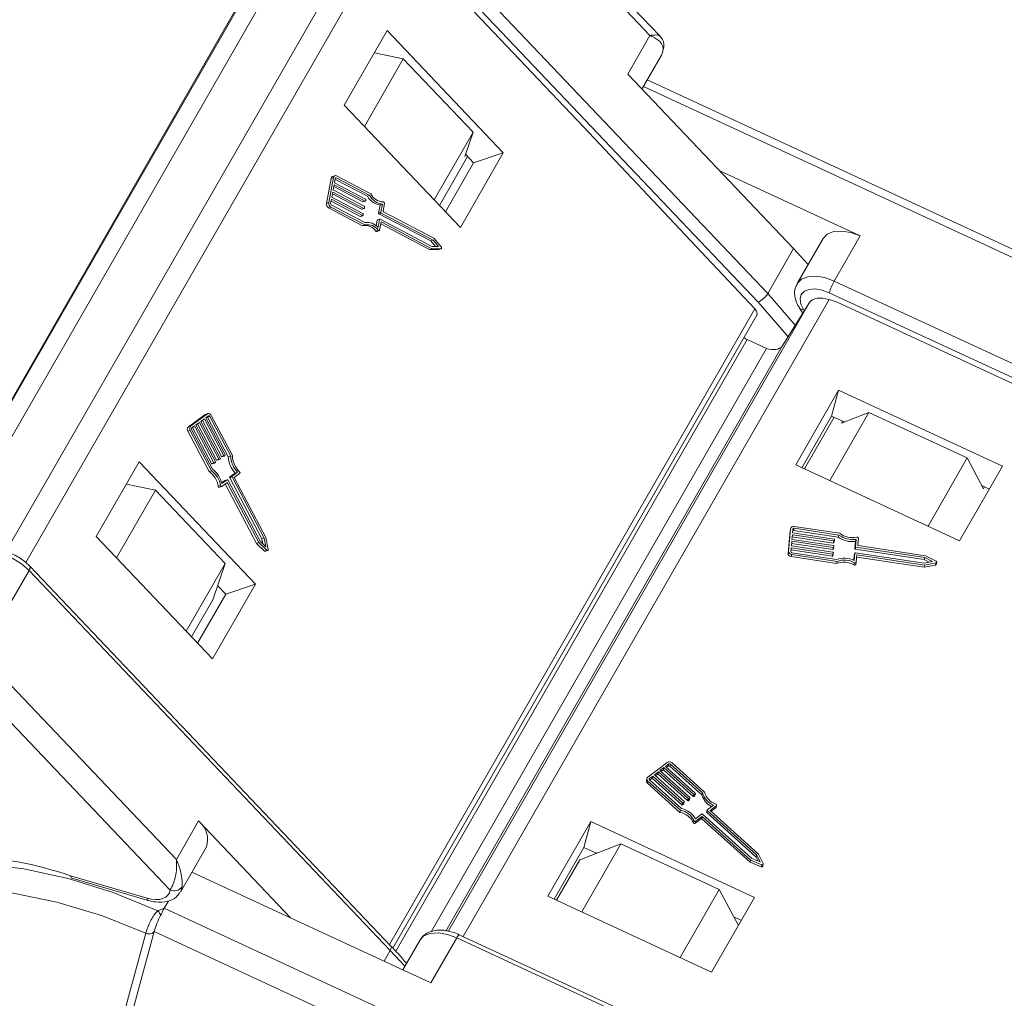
# Model space of a CAD drawing. Header units: millimetres. Extents: x 2628 to 3550, y -116 to 536.
# Tile 29 of 48: x 3162 to 3205, y 388 to 431. Entities that reach past the tile are written whole.
import ezdxf

# ---------------------------------------------------------------- set-up
doc = ezdxf.new("R2010")
doc.units = ezdxf.units.MM

msp = doc.modelspace()

# ---------------------------------------------------------------- linework, layer by layer
at = {"color": 7, "linetype": 'Continuous', "lineweight": 15}
for p, q in [((3158.184, 409.363), (3173.979, 436.855)), ((3158.197, 409.299), (3174.012, 436.827)), ((3189.317, 430.701), (3183.449, 436.876)), ((3189.746, 430.688), (3183.865, 436.877)), ((3178.61, 436.061), (3194.494, 419.347)), ((3160.986, 407.981), (3176.975, 435.811)), ((3194.07, 418.977), (3178.186, 435.691)), ((3174.081, 435.377), (3158.378, 408.045)), ((3177.958, 435.507), (3161.876, 407.517)), ((3178.221, 435.292), (3186.398, 426.688)), ((3177.758, 430.918), (3175.871, 427.633)), ((3182.869, 425.54), (3177.758, 430.918)), ((3188.341, 429.002), (3189.317, 430.701)), ((3178.47, 429.671), (3177.198, 429.944)), ((3176.761, 426.696), (3178.47, 429.671)), ((3181.536, 426.444), (3178.47, 429.671)), ((3188.964, 428.347), (3189.822, 429.841)), ((3188.341, 429.002), (3195.632, 421.329)), ((3212.409, 417.983), (3189.193, 428.745)), ((3211.646, 417.967), (3189.026, 428.454)), ((3175.871, 427.633), (3180.981, 422.255)), ((3179.827, 423.47), (3181.536, 426.444)), ((3181.173, 425.381), (3181.536, 426.444)), ((3193.925, 418.68), (3186.398, 426.688)), ((3180.059, 423.226), (3181.299, 425.384)), ((3180.981, 422.255), (3182.869, 425.54)), ((3181.222, 425.465), (3181.173, 425.381)), ((3181.207, 425.481), (3181.562, 425.107)), ((3181.562, 425.107), (3182.869, 425.54)), ((3181.562, 425.107), (3180.322, 422.949)), ((3198.56, 421.882), (3192.387, 424.744)), ((3175.296, 424.415), (3175.096, 423.317)), ((3175.401, 424.45), (3175.201, 423.352)), ((3175.401, 424.45), (3175.296, 424.415)), ((3175.466, 424.535), (3175.361, 424.501)), ((3175.476, 424.41), (3175.443, 424.227)), ((3176.892, 423.627), (3175.47, 424.374)), ((3175.522, 424.436), (3175.48, 424.422)), ((3176.997, 423.661), (3175.522, 424.436)), ((3177.037, 423.74), (3175.539, 424.527)), ((3175.426, 424.135), (3175.385, 423.907)), ((3175.385, 423.907), (3176.754, 423.188)), ((3176.691, 423.382), (3175.411, 424.054)), ((3176.795, 423.416), (3175.426, 424.135)), ((3175.443, 424.227), (3176.812, 423.508)), ((3175.31, 423.495), (3175.277, 423.312)), ((3176.575, 422.741), (3175.295, 423.413)), ((3176.679, 422.776), (3175.31, 423.495)), ((3175.368, 423.815), (3175.326, 423.586)), ((3175.326, 423.586), (3176.696, 422.867)), ((3176.633, 423.061), (3175.353, 423.733)), ((3176.737, 423.096), (3175.368, 423.815)), ((3176.795, 423.416), (3176.691, 423.382)), ((3176.703, 423.38), (3176.808, 423.415)), ((3176.827, 423.475), (3176.818, 423.429)), ((3176.997, 423.661), (3176.892, 423.627)), ((3175.201, 423.352), (3175.096, 423.317)), ((3175.289, 423.155), (3175.185, 423.12)), ((3175.185, 423.12), (3176.683, 422.334)), ((3175.289, 423.155), (3176.787, 422.368)), ((3175.306, 423.246), (3176.78, 422.472)), ((3176.737, 423.096), (3176.633, 423.061)), ((3176.645, 423.06), (3176.749, 423.095)), ((3176.769, 423.155), (3176.76, 423.109)), ((3177.386, 422.892), (3177.45, 423.245)), ((3177.554, 423.28), (3177.45, 423.245)), ((3177.49, 422.926), (3177.554, 423.28)), ((3177.582, 422.978), (3177.642, 423.309)), ((3176.679, 422.776), (3176.575, 422.741)), ((3176.587, 422.74), (3176.691, 422.775)), ((3176.71, 422.835), (3176.702, 422.789)), ((3177.284, 422.331), (3177.327, 422.571)), ((3177.432, 422.606), (3177.327, 422.571)), ((3177.443, 422.62), (3177.338, 422.586)), ((3177.368, 422.252), (3177.432, 422.606)), ((3177.49, 422.926), (3177.386, 422.892)), ((3177.505, 422.893), (3177.4, 422.859)), ((3179.676, 421.664), (3177.4, 422.859)), ((3177.455, 422.619), (3179.731, 421.424)), ((3179.78, 421.698), (3177.505, 422.893)), ((3179.812, 421.782), (3177.597, 422.945)), ((3176.787, 422.368), (3176.683, 422.334)), ((3177.369, 422.131), (3177.265, 422.096)), ((3177.304, 422.081), (3177.409, 422.115)), ((3177.431, 422.144), (3177.495, 422.498)), ((3177.48, 422.416), (3179.625, 421.29)), ((3177.495, 422.498), (3179.729, 421.324)), ((3179.78, 421.698), (3179.676, 421.664)), ((3180.022, 421.421), (3179.78, 421.698)), ((3180.141, 421.405), (3179.812, 421.782)), ((3196.926, 421.768), (3195.787, 419.786)), ((3198.56, 421.882), (3197.421, 419.9)), ((3179.729, 421.324), (3179.625, 421.29)), ((3179.625, 421.29), (3180.021, 421.286)), ((3179.886, 421.422), (3179.676, 421.664)), ((3179.729, 421.324), (3180.126, 421.32)), ((3179.731, 421.424), (3180.022, 421.421)), ((3180.126, 421.32), (3180.021, 421.286)), ((3180.021, 421.286), (3180.03, 421.287)), ((3180.03, 421.287), (3180.135, 421.322)), ((3195.632, 421.329), (3194.494, 419.347)), ((3195.632, 421.329), (3196.271, 420.627)), ((3197.421, 419.9), (3219.809, 409.521)), ((3197.19, 419.086), (3181.097, 391.075)), ((3194.494, 419.347), (3195.703, 417.957)), ((3197.553, 418.968), (3197.19, 419.086)), ((3219.585, 409.01), (3197.197, 419.389)), ((3177.861, 390.721), (3193.925, 418.68)), ((3180.44, 391.296), (3196.332, 418.956)), ((3195.125, 417.038), (3196.332, 418.956)), ((3195.893, 418.714), (3196.039, 418.491)), ((3196.065, 418.65), (3196.103, 418.592)), ((3197.553, 418.968), (3209.078, 413.624)), ((3178.016, 390.555), (3194.009, 418.393)), ((3193.597, 417.324), (3178.14, 390.42)), ((3194.438, 416.934), (3179.697, 391.277)), ((3195.125, 417.038), (3180.344, 391.31)), ((3193.597, 417.324), (3194.438, 416.934)), ((3197.613, 415.103), (3195.725, 411.818)), ((3197.304, 413.963), (3197.613, 415.103)), ((3204.816, 411.763), (3197.613, 415.103)), ((3169.757, 414.024), (3169.02, 413.492)), ((3169.862, 414.059), (3169.125, 413.526)), ((3169.862, 414.059), (3169.757, 414.024)), ((3169.884, 414.07), (3169.78, 414.035)), ((3169.909, 413.969), (3169.786, 413.881)), ((3169.786, 413.881), (3170.639, 412.262)), ((3169.963, 413.947), (3169.859, 413.912)), ((3170.777, 412.169), (3169.859, 413.912)), ((3170.881, 412.204), (3169.963, 413.947)), ((3170.957, 412.22), (3170.025, 413.991)), ((3195.999, 411.691), (3197.304, 413.963)), ((3196.108, 411.64), (3197.413, 413.913)), ((3197.221, 411.125), (3198.943, 414.122)), ((3197.304, 413.963), (3197.862, 413.705)), ((3198.943, 414.122), (3197.735, 413.656)), ((3203.265, 412.118), (3198.943, 414.122)), ((3169.125, 413.526), (3169.02, 413.492)), ((3169.295, 413.526), (3169.172, 413.437)), ((3170.043, 411.872), (3169.206, 413.462)), ((3170.147, 411.907), (3169.295, 413.526)), ((3169.51, 413.681), (3169.356, 413.57)), ((3169.356, 413.57), (3170.209, 411.952)), ((3170.258, 412.028), (3169.421, 413.617)), ((3170.362, 412.062), (3169.51, 413.681)), ((3169.725, 413.836), (3169.571, 413.725)), ((3169.571, 413.725), (3170.424, 412.107)), ((3170.473, 412.183), (3169.636, 413.772)), ((3170.577, 412.218), (3169.725, 413.836)), ((3197.735, 413.656), (3197.784, 413.741)), ((3169.103, 413.326), (3168.999, 413.291)), ((3168.999, 413.291), (3169.931, 411.52)), ((3169.103, 413.326), (3170.036, 411.555)), ((3169.165, 413.37), (3170.083, 411.627)), ((3170.577, 412.218), (3170.473, 412.183)), ((3170.496, 412.17), (3170.6, 412.205)), ((3170.635, 412.229), (3170.604, 412.206)), ((3170.881, 412.204), (3170.777, 412.169)), ((3166.857, 411.945), (3164.97, 408.66)), ((3171.968, 406.567), (3166.857, 411.945)), ((3170.147, 411.907), (3170.043, 411.872)), ((3170.066, 411.859), (3170.171, 411.894)), ((3170.205, 411.918), (3170.174, 411.896)), ((3170.362, 412.062), (3170.258, 412.028)), ((3170.281, 412.015), (3170.386, 412.049)), ((3170.42, 412.073), (3170.389, 412.051)), ((3195.725, 411.818), (3202.929, 408.478)), ((3201.543, 409.121), (3203.265, 412.118)), ((3202.929, 408.478), (3204.816, 411.763)), ((3203.978, 410.761), (3203.265, 412.118)), ((3168.492, 394.454), (3152.275, 411.519)), ((3170.036, 411.555), (3169.931, 411.52)), ((3170.942, 411.283), (3170.838, 411.248)), ((3170.841, 411.282), (3171.079, 411.453)), ((3170.946, 411.316), (3170.841, 411.282)), ((3172.359, 408.593), (3170.942, 411.283)), ((3170.946, 411.316), (3171.183, 411.488)), ((3171.039, 411.26), (3171.276, 411.432)), ((3171.183, 411.488), (3171.079, 411.453)), ((3167.57, 410.698), (3166.298, 410.971)), ((3170.433, 410.911), (3170.328, 410.876)), ((3170.382, 410.829), (3170.487, 410.863)), ((3170.485, 411.024), (3170.626, 411.127)), ((3170.493, 410.99), (3170.731, 411.161)), ((3170.494, 410.867), (3170.716, 411.027)), ((3170.731, 411.161), (3170.626, 411.127)), ((3170.735, 411.163), (3170.63, 411.128)), ((3170.643, 410.974), (3172.018, 408.362)), ((3170.744, 411.016), (3170.665, 410.99)), ((3170.744, 411.016), (3172.123, 408.397)), ((3170.758, 411.15), (3172.175, 408.46)), ((3172.254, 408.558), (3170.838, 411.248)), ((3172.43, 408.619), (3171.039, 411.26)), ((3203.903, 410.904), (3204.234, 410.75)), ((3204.027, 410.846), (3203.978, 410.761)), ((3151.427, 410.779), (3168.216, 393.113)), ((3167.57, 410.698), (3165.861, 407.723)), ((3170.636, 407.471), (3167.57, 410.698)), ((3195.476, 408.916), (3195.386, 407.926)), ((3195.501, 409.007), (3195.411, 408.017)), ((3195.501, 409.007), (3195.476, 408.916)), ((3195.479, 408.934), (3195.476, 408.916)), ((3195.504, 409.025), (3195.479, 408.934)), ((3195.579, 408.745), (3195.56, 408.538)), ((3197.403, 408.468), (3195.579, 408.745)), ((3195.601, 408.992), (3195.586, 408.827)), ((3195.586, 408.827), (3197.41, 408.551)), ((3195.655, 409.026), (3195.631, 408.935)), ((3197.595, 408.637), (3195.631, 408.935)), ((3197.62, 408.729), (3195.655, 409.026)), ((3197.658, 408.806), (3195.663, 409.108)), ((3197.62, 408.729), (3197.595, 408.637)), ((3164.97, 408.66), (3170.081, 403.282)), ((3172.123, 408.397), (3172.018, 408.362)), ((3172.018, 408.362), (3172.369, 408.024)), ((3172.123, 408.397), (3172.474, 408.059)), ((3172.175, 408.46), (3172.433, 408.211)), ((3172.359, 408.593), (3172.254, 408.558)), ((3172.296, 408.343), (3172.254, 408.558)), ((3172.433, 408.211), (3172.359, 408.593)), ((3172.53, 408.1), (3172.43, 408.619)), ((3195.553, 408.456), (3195.534, 408.249)), ((3195.534, 408.249), (3197.358, 407.973)), ((3197.352, 408.088), (3195.544, 408.362)), ((3197.377, 408.18), (3195.553, 408.456)), ((3195.56, 408.538), (3197.384, 408.262)), ((3197.378, 408.377), (3195.57, 408.651)), ((3197.403, 408.468), (3197.378, 408.377)), ((3197.405, 408.391), (3197.429, 408.482)), ((3197.434, 408.527), (3197.43, 408.485)), ((3198.322, 408.13), (3198.351, 408.449)), ((3198.347, 408.221), (3198.376, 408.54)), ((3198.376, 408.54), (3198.351, 408.449)), ((3198.455, 408.288), (3198.482, 408.587)), ((3201.43, 407.817), (3198.478, 408.264)), ((3172.474, 408.059), (3172.369, 408.024)), ((3172.405, 408.014), (3172.509, 408.048)), ((3195.411, 408.017), (3195.386, 407.926)), ((3195.527, 408.167), (3195.512, 408.002)), ((3197.326, 407.799), (3195.518, 408.073)), ((3195.551, 407.87), (3195.526, 407.779)), ((3197.351, 407.891), (3195.527, 408.167)), ((3195.551, 407.87), (3197.547, 407.568)), ((3195.558, 407.953), (3197.523, 407.655)), ((3197.351, 407.891), (3197.326, 407.799)), ((3197.377, 408.18), (3197.352, 408.088)), ((3197.353, 407.813), (3197.377, 407.905)), ((3197.381, 407.949), (3197.378, 407.907)), ((3197.379, 408.102), (3197.403, 408.193)), ((3197.408, 408.238), (3197.404, 408.196)), ((3198.276, 407.62), (3198.296, 407.841)), ((3198.292, 407.613), (3198.321, 407.932)), ((3198.321, 407.935), (3198.296, 407.844)), ((3198.321, 407.932), (3198.296, 407.841)), ((3198.296, 407.841), (3198.296, 407.844)), ((3198.347, 408.221), (3198.322, 408.13)), ((3198.37, 408.197), (3198.345, 408.105)), ((3201.377, 407.647), (3198.345, 408.105)), ((3198.348, 407.949), (3201.379, 407.49)), ((3201.402, 407.738), (3198.37, 408.197)), ((3198.387, 407.536), (3198.416, 407.855)), ((3198.416, 407.855), (3201.392, 407.404)), ((3201.898, 407.576), (3201.43, 407.817)), ((3170.636, 407.471), (3168.927, 404.496)), ((3170.091, 405.876), (3170.636, 407.471)), ((3195.526, 407.779), (3197.522, 407.477)), ((3197.547, 407.568), (3197.522, 407.477)), ((3198.311, 407.509), (3198.287, 407.418)), ((3198.361, 407.439), (3198.386, 407.53)), ((3198.407, 407.761), (3201.368, 407.313)), ((3201.368, 407.313), (3201.866, 407.408)), ((3201.392, 407.404), (3201.368, 407.313)), ((3201.402, 407.738), (3201.377, 407.647)), ((3201.599, 407.532), (3201.377, 407.647)), ((3201.379, 407.49), (3201.746, 407.56)), ((3201.392, 407.404), (3201.891, 407.5)), ((3201.746, 407.56), (3201.402, 407.738)), ((3201.891, 407.5), (3201.866, 407.408)), ((3201.899, 407.436), (3201.924, 407.527)), ((3160.877, 405.194), (3162.015, 407.176)), ((3162.015, 407.176), (3177.899, 390.462)), ((3177.927, 390.651), (3162.044, 407.365)), ((3170.081, 403.282), (3171.968, 406.567)), ((3170.662, 406.134), (3171.968, 406.567)), ((3170.662, 406.134), (3169.422, 403.976)), ((3170.311, 406.503), (3170.296, 406.476)), ((3170.307, 406.508), (3170.662, 406.134)), ((3170.091, 405.876), (3169.158, 404.253)), ((3190.072, 398.724), (3189.225, 398.084)), ((3189.685, 398.313), (3189.509, 398.179)), ((3189.685, 398.313), (3189.661, 398.221)), ((3190.993, 397.137), (3189.685, 398.313)), ((3189.932, 398.499), (3189.756, 398.366)), ((3189.756, 398.366), (3191.063, 397.19)), ((3189.908, 398.408), (3189.8, 398.326)), ((3189.932, 398.499), (3189.908, 398.408)), ((3191.215, 397.232), (3189.908, 398.408)), ((3191.24, 397.323), (3189.932, 398.499)), ((3190.144, 398.659), (3190.003, 398.552)), ((3190.003, 398.552), (3191.31, 397.377)), ((3190.119, 398.568), (3190.047, 398.513)), ((3190.144, 398.659), (3190.119, 398.568)), ((3190.215, 398.653), (3190.191, 398.562)), ((3191.599, 397.296), (3190.191, 398.562)), ((3191.623, 397.387), (3190.215, 398.653)), ((3191.716, 397.42), (3190.286, 398.706)), ((3189.185, 398.027), (3189.161, 397.936)), ((3189.227, 397.907), (3189.203, 397.816)), ((3189.227, 397.907), (3190.658, 396.621)), ((3189.297, 398.019), (3189.286, 397.977)), ((3189.438, 398.126), (3189.297, 398.019)), ((3189.298, 397.96), (3190.706, 396.694)), ((3189.414, 398.035), (3189.306, 397.953)), ((3189.438, 398.126), (3189.414, 398.035)), ((3190.721, 396.859), (3189.414, 398.035)), ((3190.746, 396.95), (3189.438, 398.126)), ((3189.509, 398.179), (3190.816, 397.004)), ((3189.661, 398.221), (3189.553, 398.14)), ((3190.968, 397.046), (3189.661, 398.221)), ((3189.203, 397.816), (3190.633, 396.53)), ((3190.993, 397.137), (3190.968, 397.046)), ((3191.028, 397.134), (3191.004, 397.043)), ((3191.039, 397.07), (3191.004, 397.043)), ((3191.064, 397.161), (3191.028, 397.134)), ((3191.064, 397.161), (3191.039, 397.07)), ((3191.045, 397.079), (3191.07, 397.17)), ((3191.24, 397.323), (3191.215, 397.232)), ((3191.275, 397.321), (3191.251, 397.229)), ((3191.286, 397.256), (3191.251, 397.229)), ((3191.311, 397.347), (3191.275, 397.321)), ((3191.311, 397.347), (3191.286, 397.256)), ((3191.293, 397.266), (3191.317, 397.357)), ((3191.623, 397.387), (3191.599, 397.296)), ((3190.658, 396.621), (3190.633, 396.53)), ((3190.746, 396.95), (3190.721, 396.859)), ((3190.781, 396.948), (3190.757, 396.856)), ((3190.792, 396.883), (3190.757, 396.856)), ((3190.817, 396.974), (3190.781, 396.948)), ((3190.817, 396.974), (3190.792, 396.883)), ((3190.798, 396.893), (3190.823, 396.984)), ((3191.828, 396.633), (3191.803, 396.542)), ((3191.835, 396.613), (3191.81, 396.522)), ((3191.834, 396.643), (3192.107, 396.848)), ((3194.008, 394.659), (3191.835, 396.613)), ((3191.96, 396.618), (3192.233, 396.824)), ((3194.093, 394.699), (3191.96, 396.618)), ((3192.003, 396.578), (3192.208, 396.733)), ((3192.233, 396.824), (3192.208, 396.733)), ((3192.221, 396.752), (3192.246, 396.843)), ((3169.468, 396.153), (3168.492, 394.454)), ((3169.468, 396.153), (3173.514, 391.895)), ((3186.712, 396.13), (3184.825, 392.845)), ((3186.403, 394.99), (3186.712, 396.13)), ((3193.915, 392.79), (3186.712, 396.13)), ((3191.25, 396.167), (3191.225, 396.076)), ((3191.309, 396.054), (3191.564, 396.247)), ((3191.334, 396.145), (3191.309, 396.054)), ((3191.315, 396.25), (3191.587, 396.456)), ((3191.334, 396.145), (3191.589, 396.338)), ((3191.589, 396.338), (3191.564, 396.247)), ((3191.625, 396.335), (3191.6, 396.244)), ((3191.6, 396.244), (3193.715, 394.342)), ((3191.623, 396.453), (3193.796, 394.499)), ((3191.625, 396.335), (3193.74, 394.433)), ((3193.983, 394.568), (3191.81, 396.522)), ((3168.672, 393.027), (3169.811, 395.009)), ((3185.098, 392.718), (3186.403, 394.99)), ((3188.042, 395.149), (3186.231, 394.449)), ((3188.042, 395.149), (3186.32, 392.151)), ((3186.403, 394.99), (3186.961, 394.731)), ((3192.364, 393.145), (3188.042, 395.149)), ((3186.231, 394.449), (3185.207, 392.667)), ((3186.929, 394.717), (3186.944, 394.739)), ((3193.74, 394.433), (3193.715, 394.342)), ((3193.74, 394.433), (3194.23, 394.23)), ((3193.796, 394.499), (3194.156, 394.35)), ((3194.008, 394.659), (3193.983, 394.568)), ((3194.071, 394.386), (3193.983, 394.568)), ((3194.156, 394.35), (3194.008, 394.659)), ((3194.295, 394.279), (3194.093, 394.699)), ((3193.715, 394.342), (3194.206, 394.139)), ((3194.23, 394.23), (3194.206, 394.139)), ((3194.273, 394.163), (3194.298, 394.254)), ((3167.205, 392.756), (3163.84, 393.739)), ((3163.891, 393.638), (3167.256, 392.655)), ((3179.688, 389.033), (3169.177, 393.906)), ((3192.364, 393.145), (3190.642, 390.148)), ((3193.203, 391.55), (3192.364, 393.145)), ((3184.825, 392.845), (3192.028, 389.505)), ((3192.028, 389.505), (3193.915, 392.79)), ((3167.964, 392.317), (3168.145, 392.632)), ((3190.821, 381.72), (3167.964, 392.317)), ((3193.003, 391.931), (3193.334, 391.777)), ((3167.149, 391.212), (3162.458, 373.896)), ((3162.824, 373.978), (3167.515, 391.293)), ((3167.149, 391.214), (3167.149, 391.212)), ((3167.515, 391.295), (3191.178, 380.325)), ((3167.515, 391.293), (3167.515, 391.295)), ((3179.688, 389.033), (3180.827, 391.016)), ((3180.827, 391.016), (3203.214, 380.637)), ((3203.321, 380.772), (3180.933, 391.151)), ((3179.192, 390.901), (3178.449, 389.608)), ((3177.627, 389.989), (3177.899, 390.462)), ((3177.899, 390.462), (3178.537, 389.761))]:
    msp.add_line(p, q, dxfattribs=at)
at = {"color": 7, "linetype": 'Continuous', "lineweight": 15, "flags": 128}
for points in [[(3189.893, 430.067), (3189.853, 429.903), (3189.822, 429.841)], [(3189.926, 430.168), (3189.918, 430.125), (3189.893, 430.067)], [(3177.369, 422.131), (3177.377, 422.123), (3177.387, 422.117), (3177.396, 422.114), (3177.406, 422.114), (3177.415, 422.118), (3177.422, 422.124), (3177.427, 422.133), (3177.431, 422.144)], [(3196.926, 421.768), (3196.927, 421.77), (3197.112, 421.961), (3197.393, 422.074), (3197.748, 422.098), (3198.147, 422.033), (3198.56, 421.882)], [(3180.126, 421.32), (3180.137, 421.322), (3180.146, 421.328), (3180.153, 421.338), (3180.157, 421.35), (3180.157, 421.364), (3180.155, 421.379), (3180.149, 421.393), (3180.141, 421.405)], [(3195.79, 419.79), (3195.973, 419.979), (3196.254, 420.092), (3196.609, 420.116), (3197.008, 420.051), (3197.421, 419.9)], [(3197.197, 419.389), (3196.887, 419.502), (3196.587, 419.551), (3196.322, 419.533), (3196.111, 419.448), (3195.972, 419.304), (3195.916, 419.113), (3195.948, 418.889), (3196.065, 418.65)], [(3195.384, 417.45), (3195.332, 417.518), (3194.07, 418.977)], [(3169.78, 414.035), (3169.777, 414.034), (3169.757, 414.024)], [(3169.859, 413.912), (3169.854, 413.921), (3169.849, 413.926)], [(3170.025, 413.991), (3170.009, 414.016), (3169.991, 414.037), (3169.97, 414.054), (3169.948, 414.066), (3169.925, 414.073), (3169.903, 414.074), (3169.881, 414.069), (3169.862, 414.059)], [(3169.963, 413.947), (3169.958, 413.955), (3169.952, 413.962), (3169.945, 413.968), (3169.938, 413.972), (3169.93, 413.974), (3169.922, 413.974), (3169.915, 413.973), (3169.909, 413.969)], [(3170.604, 412.206), (3170.601, 412.205), (3170.597, 412.204), (3170.594, 412.204), (3170.59, 412.205), (3170.586, 412.207), (3170.583, 412.21), (3170.58, 412.214), (3170.577, 412.218)], [(3170.174, 411.896), (3170.171, 411.894), (3170.168, 411.893), (3170.164, 411.894), (3170.16, 411.895), (3170.156, 411.897), (3170.153, 411.899), (3170.15, 411.903), (3170.147, 411.907)], [(3170.389, 412.051), (3170.386, 412.049), (3170.382, 412.049), (3170.379, 412.049), (3170.375, 412.05), (3170.371, 412.052), (3170.368, 412.055), (3170.365, 412.058), (3170.362, 412.062)], [(3170.328, 410.876), (3170.332, 410.864), (3170.337, 410.852), (3170.344, 410.842), (3170.353, 410.834), (3170.362, 410.829), (3170.372, 410.827), (3170.381, 410.828), (3170.382, 410.829)], [(3170.433, 410.911), (3170.436, 410.898), (3170.441, 410.887), (3170.449, 410.877), (3170.457, 410.869), (3170.467, 410.864), (3170.476, 410.862), (3170.486, 410.863), (3170.494, 410.867)], [(3170.626, 411.127), (3170.63, 411.128), (3170.63, 411.128)], [(3170.716, 411.027), (3170.72, 411.029), (3170.723, 411.03), (3170.727, 411.03), (3170.731, 411.029), (3170.734, 411.027), (3170.738, 411.024), (3170.741, 411.02), (3170.744, 411.016)], [(3170.731, 411.161), (3170.734, 411.163), (3170.738, 411.164), (3170.741, 411.164), (3170.745, 411.162), (3170.749, 411.16), (3170.752, 411.158), (3170.755, 411.154), (3170.758, 411.15)], [(3159.583, 407.626), (3159.614, 407.674), (3159.821, 407.851), (3160.119, 407.945), (3160.486, 407.951), (3160.891, 407.867), (3161.303, 407.7), (3161.688, 407.463), (3162.015, 407.176)], [(3172.474, 408.059), (3172.484, 408.051), (3172.496, 408.047), (3172.507, 408.048), (3172.516, 408.052), (3172.524, 408.06), (3172.529, 408.072), (3172.532, 408.085), (3172.53, 408.1)], [(3198.311, 407.509), (3198.323, 407.504), (3198.336, 407.502), (3198.348, 407.502), (3198.36, 407.504), (3198.371, 407.509), (3198.379, 407.517), (3198.384, 407.526), (3198.387, 407.536)], [(3201.891, 407.5), (3201.904, 407.504), (3201.914, 407.511), (3201.922, 407.521), (3201.925, 407.533), (3201.924, 407.545), (3201.919, 407.557), (3201.91, 407.567), (3201.898, 407.576)], [(3162.015, 407.176), (3162.042, 407.23), (3162.058, 407.278), (3162.062, 407.319), (3162.054, 407.351), (3162.044, 407.365)], [(3192.233, 396.824), (3192.24, 396.831), (3192.245, 396.841), (3192.247, 396.851), (3192.246, 396.861), (3192.241, 396.872), (3192.234, 396.881), (3192.224, 396.889), (3192.213, 396.894)], [(3167.68, 392.197), (3165.708, 393), (3163.73, 393.621), (3161.783, 394.046), (3159.901, 394.269), (3158.12, 394.285), (3156.472, 394.094), (3154.987, 393.7), (3153.694, 393.109), (3152.614, 392.333), (3151.77, 391.386), (3151.715, 391.307)], [(3194.23, 394.23), (3194.245, 394.226), (3194.259, 394.225), (3194.273, 394.228), (3194.285, 394.235), (3194.293, 394.244), (3194.298, 394.255), (3194.299, 394.267), (3194.295, 394.279)], [(3163.891, 393.638), (3163.883, 393.641), (3163.863, 393.66), (3163.849, 393.693), (3163.84, 393.739)], [(3162.458, 373.896), (3160.565, 374.896), (3158.761, 376.046), (3157.083, 377.322), (3155.563, 378.701), (3154.232, 380.153), (3153.116, 381.652), (3152.237, 383.165), (3151.614, 384.665), (3151.257, 386.119), (3151.175, 387.501), (3151.369, 388.782), (3151.835, 389.937), (3152.564, 390.943), (3153.541, 391.78), (3154.747, 392.431), (3156.158, 392.883), (3157.746, 393.127), (3159.48, 393.159), (3161.324, 392.978), (3163.242, 392.587), (3165.197, 391.995), (3167.149, 391.212)], [(3168.216, 393.113), (3168.185, 392.99), (3168.121, 392.884), (3168.025, 392.8), (3167.901, 392.738), (3167.751, 392.703), (3167.582, 392.694), (3167.398, 392.712), (3167.205, 392.756)], [(3168.743, 393.254), (3168.702, 393.089), (3168.672, 393.027)], [(3167.205, 392.756), (3167.214, 392.71), (3167.228, 392.677), (3167.248, 392.658), (3167.256, 392.655)], [(3179.192, 390.901), (3179.193, 390.903), (3179.378, 391.095), (3179.659, 391.207), (3180.014, 391.232), (3180.414, 391.166), (3180.827, 391.016)], [(3177.899, 390.462), (3177.925, 390.516), (3177.941, 390.564), (3177.945, 390.605), (3177.937, 390.637), (3177.927, 390.651)]]:
    msp.add_lwpolyline(points, dxfattribs=at)
at = {"color": 7, "linetype": 'Continuous', "lineweight": 15}
for centre, radius, start, end in [((3175.401, 424.403), 0.106, 112.1731, 173.5366), ((3175.494, 424.445), 0.0938, 61.5907, 177.0861), ((3175.507, 424.408), 0.0313, 61.5907, 177.0861), ((3176.803, 423.43), 0.0156, 241.5907, 357.0861), ((3176.795, 423.481), 0.032, 350.0117, 58.3667), ((3177.56, 424.005), 0.768, 209.5054, 261.7337), ((3177.665, 424.039), 0.768, 209.5054, 261.7337), ((3177.626, 424.038), 0.66, 206.7918, 267.3855), ((3175.286, 423.284), 0.192, 170.0117, 238.3667), ((3175.39, 423.318), 0.192, 170.0117, 238.3667), ((3175.34, 423.301), 0.064, 170.0117, 238.3667), ((3176.64, 423.075), 0.0154, 240.0531, 287.1676), ((3176.699, 423.395), 0.0154, 240.0531, 287.1676), ((3176.745, 423.11), 0.0156, 241.5907, 357.0861), ((3176.737, 423.16), 0.032, 350.0117, 58.3667), ((3177.614, 422.972), 0.032, 170.0117, 238.3667), ((3177.587, 423.322), 0.0572, 346.6112, 80.879), ((3176.582, 422.755), 0.0154, 240.0531, 287.1676), ((3176.686, 422.79), 0.0156, 241.5907, 357.0861), ((3176.679, 422.84), 0.032, 350.0117, 58.3667), ((3177.345, 422.57), 0.0173, 111.6071, 174.1026), ((3177.417, 422.886), 0.032, 170.0117, 238.3667), ((3177.447, 422.605), 0.0156, 61.5907, 177.0861), ((3177.522, 422.921), 0.032, 170.0117, 238.3667), ((3176.796, 421.78), 0.565, 34.0627, 101.5532), ((3176.884, 421.855), 0.625, 39.4064, 99.567), ((3176.901, 421.814), 0.565, 34.0627, 101.5532), ((3177.295, 422.116), 0.0367, 212.7487, 284.1543), ((3199.674, 418.606), 2.598, 150.1242, 162.4597), ((3193.722, 419.803), 0.897, 292.8171, 329.3878), ((3196.034, 418.83), 0.183, 219.274, 279.714), ((3194.062, 418.326), 1.104, 236.0525, 245.1089), ((3169.134, 413.378), 0.161, 135.0216, 212.6946), ((3169.239, 413.413), 0.161, 135.0216, 212.6946), ((3169.21, 413.399), 0.0536, 135.0216, 212.6946), ((3170.493, 412.191), 0.0215, 201.9988, 279.3288), ((3170.616, 412.248), 0.0268, 315.0216, 32.6946), ((3171.917, 412.229), 1.142, 182.9867, 222.7568), ((3172.022, 412.263), 1.142, 182.9867, 222.7568), ((3171.951, 412.24), 0.994, 181.1475, 226.803), ((3170.063, 411.881), 0.0215, 201.9988, 279.3288), ((3170.186, 411.937), 0.0268, 315.0216, 32.6946), ((3170.278, 412.036), 0.0215, 201.9988, 279.3288), ((3170.401, 412.092), 0.0268, 315.0216, 32.6946), ((3169.396, 410.746), 0.941, 7.9469, 55.3362), ((3169.501, 410.781), 0.941, 7.9469, 55.3362), ((3169.452, 410.77), 1.064, 11.9247, 53.663), ((3170.86, 411.263), 0.0268, 135.0216, 212.6946), ((3170.965, 411.297), 0.0268, 135.0216, 212.6946), ((3171.234, 411.471), 0.0577, 317.2542, 50.8344), ((3195.629, 408.982), 0.131, 75.2088, 168.6156), ((3195.621, 408.881), 0.0548, 80.3748, 118.2577), ((3195.644, 408.984), 0.0437, 75.2088, 168.6156), ((3198.232, 409.573), 1.043, 234.0747, 277.927), ((3198.219, 409.527), 0.913, 232.1341, 282.3067), ((3197.384, 408.399), 0.0224, 255.835, 339.7079), ((3197.382, 408.237), 0.0251, 1.4435, 85.7948), ((3197.408, 408.49), 0.0219, 255.2088, 348.6156), ((3197.409, 408.526), 0.0251, 1.4435, 85.7948), ((3198.207, 409.482), 1.043, 234.0747, 277.927), ((3198.428, 408.584), 0.0537, 3.6413, 106.2554), ((3198.48, 408.289), 0.0251, 181.4435, 265.7948), ((3172.395, 408.047), 0.0345, 221.0601, 285.3785), ((3195.537, 407.929), 0.151, 181.4435, 265.7948), ((3195.562, 408.021), 0.151, 181.4435, 265.7948), ((3195.562, 408.003), 0.0503, 181.4435, 265.7948), ((3197.331, 407.821), 0.0224, 255.835, 339.7079), ((3197.356, 407.912), 0.0219, 255.2088, 348.6156), ((3197.358, 408.11), 0.0224, 255.835, 339.7079), ((3197.356, 407.948), 0.0251, 1.4435, 85.7948), ((3197.382, 408.201), 0.0219, 255.2088, 348.6156), ((3198.342, 407.928), 0.0219, 75.2088, 168.6156), ((3198.347, 408.13), 0.0251, 181.4435, 265.7948), ((3198.372, 408.222), 0.0251, 181.4435, 265.7948), ((3197.843, 406.646), 0.89, 60.0854, 111.1202), ((3197.856, 406.702), 1.01, 64.43, 109.2642), ((3197.867, 406.737), 0.89, 60.0854, 111.1202), ((3198.316, 407.458), 0.0496, 234.4388, 336.5629), ((3201.861, 407.448), 0.04, 277.3339, 342.429), ((3190.168, 398.578), 0.175, 47.4411, 123.284), ((3190.151, 398.519), 0.0582, 47.4411, 123.284), ((3190.176, 398.61), 0.0582, 47.4411, 123.284), ((3189.277, 397.909), 0.12, 167.1907, 231.3978), ((3189.294, 397.997), 0.111, 128.0729, 233.4246), ((3189.32, 397.99), 0.0371, 128.0729, 233.4246), ((3190.805, 396.989), 0.0186, 308.0729, 53.4246), ((3190.988, 397.067), 0.0291, 227.4411, 303.284), ((3191.012, 397.158), 0.0291, 227.4411, 303.284), ((3191.028, 397.084), 0.0178, 306.2153, 344.3047), ((3191.052, 397.175), 0.0186, 308.0729, 53.4246), ((3191.235, 397.254), 0.0291, 227.4411, 303.284), ((3191.259, 397.345), 0.0291, 227.4411, 303.284), ((3191.275, 397.27), 0.0178, 306.2153, 344.3047), ((3191.299, 397.362), 0.0186, 308.0729, 53.4246), ((3192.401, 397.534), 0.837, 196.5201, 243.2791), ((3192.436, 397.631), 0.848, 196.6784, 247.212), ((3192.448, 397.613), 0.756, 194.7786, 251.9196), ((3190.507, 395.811), 0.824, 25.6557, 79.4989), ((3190.496, 395.768), 0.95, 30.5021, 77.2672), ((3190.741, 396.881), 0.0291, 227.4411, 303.284), ((3190.765, 396.972), 0.0291, 227.4411, 303.284), ((3190.781, 396.897), 0.0178, 306.2153, 344.3047), ((3191.846, 396.628), 0.0186, 128.0729, 233.4246), ((3192.187, 396.761), 0.0353, 306.0361, 344.4838), ((3168.85, 395.345), 1.018, 340.7556, 52.5835), ((3190.483, 395.719), 0.824, 25.6557, 79.4989), ((3191.302, 396.193), 0.0575, 206.3256, 303.6787), ((3191.58, 396.222), 0.0291, 47.4411, 123.284), ((3191.603, 396.432), 0.0291, 47.4411, 123.284), ((3191.605, 396.314), 0.0291, 47.4411, 123.284), ((3191.823, 396.537), 0.0199, 167.1907, 231.3978), ((3191.277, 396.102), 0.0575, 206.3256, 303.6787), ((3158.56, 378.456), 16.17, 70.9395, 104.9214), ((3194.229, 394.182), 0.0485, 241.7118, 337.1198), ((3168.393, 393.507), 0.432, 245.7826, 324.0644), ((3172.474, 389.751), 5.189, 150.363, 154.3968), ((3171.898, 389.946), 4.586, 153.4848, 162.8951), ((3167.225, 391.807), 0.6, 18.0933, 40.5129), ((3167.286, 391.464), 0.284, 241.223, 323.6092), ((3167.285, 391.461), 0.284, 241.2882, 323.7724), ((3181.066, 390.936), 0.252, 121.7971, 161.6667)]:
    msp.add_arc(centre, radius, start, end, dxfattribs=at)
for centre, major_axis, ratio, start_param, end_param in [((3197.067, 418.63), (-0.762, 0.271), 0.582827, 4.757604, 6.153867), ((3193.663, 418.593), (-0.345, 0.202), 0.579809, 3.145738, 4.240421), ((3194.537, 417.299), (-0.609, 0.217), 0.582827, 1.616011, 3.012275)]:
    msp.add_ellipse(centre, major_axis=major_axis, ratio=ratio, start_param=start_param, end_param=end_param, dxfattribs=at)
for points, knots in [([(3189.742, 430.685), (3189.737, 430.692), (3189.73, 430.702), (3189.682, 430.72), (3189.602, 430.727), (3189.486, 430.72), (3189.424, 430.714), (3189.387, 430.71), (3189.365, 430.707), (3189.345, 430.705), (3189.333, 430.703), (3189.326, 430.702), (3189.32, 430.702), (3189.318, 430.701), (3189.317, 430.701)], [0, 0, 0, 0, 0.1199323, 0.1900808, 0.5708513, 0.754061, 0.8564445, 0.8864469, 0.9332661, 0.9607344, 0.976887, 0.991124, 0.9931895, 1, 1, 1, 1]), ([(3189.317, 430.701), (3189.319, 430.7), (3189.326, 430.697), (3189.35, 430.686), (3189.379, 430.672), (3189.539, 430.594), (3189.745, 430.458), (3189.89, 430.257), (3189.892, 430.119), (3189.893, 430.067)], [0, 0, 0, 0, 0.005088, 0.020369, 0.070807, 0.089086, 0.500311, 0.809226, 1, 1, 1, 1]), ([(3189.916, 430.17), (3189.922, 430.203), (3189.944, 430.326), (3189.882, 430.522), (3189.784, 430.636), (3189.741, 430.685)], [0, 0, 0, 0, 0.172415, 0.639694, 1, 1, 1, 1]), ([(3195.807, 419.781), (3195.771, 419.725), (3195.669, 419.567), (3195.668, 419.235), (3195.758, 418.935), (3195.862, 418.765), (3195.893, 418.714)], [0, 0, 0, 0, 0.1783644, 0.5051066, 0.8532392, 1, 1, 1, 1]), ([(3162.044, 407.365), (3161.966, 407.44), (3161.748, 407.649), (3161.29, 407.918), (3160.708, 408.093), (3160.191, 408.077), (3159.797, 407.913), (3159.662, 407.721), (3159.606, 407.64)], [0, 0, 0, 0, 0.1111814, 0.3081711, 0.5087313, 0.719391, 0.8823848, 1, 1, 1, 1]), ([(3168.216, 393.113), (3168.233, 393.14), (3168.269, 393.194), (3168.328, 393.313), (3168.388, 393.465), (3168.429, 393.609), (3168.473, 393.805), (3168.501, 393.999), (3168.507, 394.205), (3168.504, 394.301), (3168.501, 394.356), (3168.499, 394.388), (3168.496, 394.415), (3168.494, 394.432), (3168.493, 394.442), (3168.493, 394.449), (3168.492, 394.452), (3168.492, 394.454)], [0, 0, 0, 0, 0.101029, 0.204946, 0.337168, 0.474297, 0.5162, 0.743651, 0.85309, 0.914248, 0.93217, 0.960137, 0.976545, 0.986194, 0.994698, 0.995932, 1, 1, 1, 1]), ([(3168.492, 394.454), (3168.493, 394.452), (3168.497, 394.443), (3168.511, 394.413), (3168.527, 394.378), (3168.614, 394.173), (3168.712, 393.849), (3168.756, 393.472), (3168.746, 393.314), (3168.743, 393.254)], [0, 0, 0, 0, 0.005088, 0.020369, 0.070807, 0.089086, 0.500311, 0.809226, 1, 1, 1, 1]), ([(3167.256, 392.655), (3167.361, 392.629), (3167.664, 392.556), (3168.094, 392.585), (3168.475, 392.754), (3168.599, 392.943), (3168.65, 393.019)], [0, 0, 0, 0, 0.189682, 0.542913, 0.815099, 1, 1, 1, 1]), ([(3167.964, 392.317), (3167.963, 392.317), (3167.883, 392.287), (3167.785, 392.251), (3167.696, 392.205), (3167.68, 392.197)], [0, 0, 0, 0, 0.012087, 0.82463, 1, 1, 1, 1]), ([(3167.68, 392.197), (3167.66, 392.179), (3167.597, 392.125), (3167.496, 391.996), (3167.379, 391.799), (3167.272, 391.571), (3167.192, 391.362), (3167.162, 391.26), (3167.149, 391.214)], [0, 0, 0, 0, 0.07361, 0.225281, 0.412719, 0.616054, 0.826783, 1, 1, 1, 1]), ([(3151.762, 391.325), (3151.614, 391.11), (3151.236, 390.56), (3150.879, 389.533), (3150.671, 388.291), (3150.702, 386.968), (3150.962, 385.583), (3151.453, 384.154), (3152.168, 382.705), (3153.094, 381.26), (3154.216, 379.843), (3155.512, 378.478), (3156.963, 377.186), (3158.545, 375.983), (3160.233, 374.895), (3161.552, 374.164), (3162.301, 373.81), (3162.448, 373.74)], [0, 0, 0, 0, 0.044628, 0.114325, 0.184062, 0.254492, 0.325936, 0.398283, 0.471194, 0.544346, 0.617504, 0.690587, 0.763581, 0.836503, 0.909381, 0.982247, 1, 1, 1, 1]), ([(3180.933, 391.151), (3180.83, 391.193), (3180.541, 391.313), (3180.068, 391.381), (3179.616, 391.291), (3179.314, 391.108), (3179.236, 390.945), (3179.212, 390.896)], [0, 0, 0, 0, 0.1553189, 0.4374006, 0.6944905, 0.9094436, 1, 1, 1, 1]), ([(3178.608, 389.883), (3178.545, 389.962), (3178.338, 390.223), (3178.097, 390.475), (3177.927, 390.651)], [0, 0, 0, 0, 0.299858, 1, 1, 1, 1])]:
    msp.add_open_spline(points, degree=3, knots=knots, dxfattribs=at)

doc.saveas('drawing.dxf')
